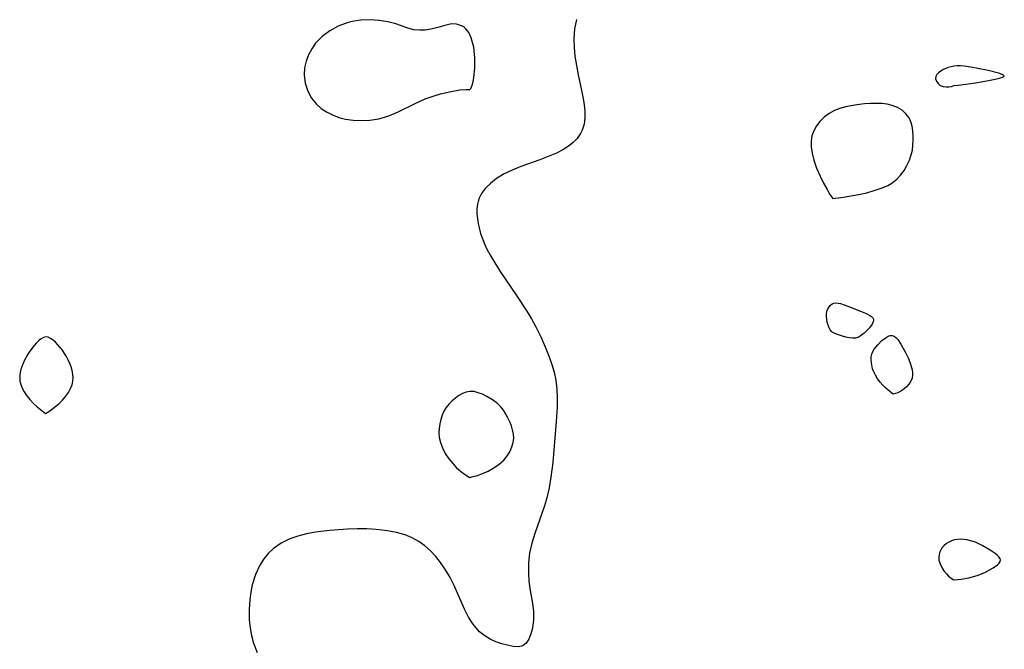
# Model space of a CAD drawing. Header units: metres. Extents: x 1073367 to 1082519, y 1569854 to 1574957.
# Tile 226 of 256: x 1074424 to 1074587, y 1574049 to 1574153. Entities that reach past the tile are written whole.
import ezdxf

# ---------------------------------------------------------------- set-up
doc = ezdxf.new("R2010")
doc.units = ezdxf.units.M
doc.layers.add('CGG_CurvaNivelLidar_v1', color=253, linetype='Continuous', lineweight=30)

msp = doc.modelspace()

# ---------------------------------------------------------------- linework, layer by layer
at = {"layer": 'CGG_CurvaNivelLidar_v1'}
for p, q in [((1074476.8125, 1574151.7071, 64.5), (1074475.415, 1574150.9437, 64.5)), ((1074478.3086, 1574152.268, 64.5), (1074476.8125, 1574151.7071, 64.5)), ((1074479.0842, 1574152.4612, 64.5), (1074478.3086, 1574152.268, 64.5)), ((1074480.5845, 1574152.6793, 64.5), (1074479.0842, 1574152.4612, 64.5)), ((1074482.0945, 1574152.7347, 64.5), (1074480.5845, 1574152.6793, 64.5)), ((1074483.579, 1574152.6527, 64.5), (1074482.0945, 1574152.7347, 64.5)), ((1074485.0017, 1574152.4473, 64.5), (1074483.579, 1574152.6527, 64.5)), ((1074486.3225, 1574152.1232, 64.5), (1074485.0017, 1574152.4473, 64.5)), ((1074488.3299, 1574151.4039, 64.5), (1074486.3225, 1574152.1232, 64.5)), ((1074494.4158, 1574151.8288, 64.5), (1074493.2778, 1574151.5007, 64.5)), ((1074495.5353, 1574152.0748, 64.5), (1074494.4158, 1574151.8288, 64.5)), ((1074496.3863, 1574152.0538, 64.5), (1074495.5353, 1574152.0748, 64.5)), ((1074497.1927, 1574151.7959, 64.5), (1074496.3863, 1574152.0538, 64.5)), ((1074497.5538, 1574151.5784, 64.5), (1074497.1927, 1574151.7959, 64.5)), ((1074516.1621, 1574152.8339, 64.5), (1074515.8308, 1574151.2646, 64.5)), ((1074475.415, 1574150.9437, 64.5), (1074474.153, 1574150.0021, 64.5)), ((1074489.3067, 1574151.136, 64.5), (1074488.3299, 1574151.4039, 64.5)), ((1074490.2252, 1574151.0376, 64.5), (1074489.3067, 1574151.136, 64.5)), ((1074491.169, 1574151.0697, 64.5), (1074490.2252, 1574151.0376, 64.5)), ((1074492.1178, 1574151.2114, 64.5), (1074491.169, 1574151.0697, 64.5)), ((1074493.2778, 1574151.5007, 64.5), (1074492.1178, 1574151.2114, 64.5)), ((1074497.898, 1574151.2877, 64.5), (1074497.5538, 1574151.5784, 64.5)), ((1074498.3772, 1574150.6827, 64.5), (1074497.898, 1574151.2877, 64.5)), ((1074498.8076, 1574149.7899, 64.5), (1074498.3772, 1574150.6827, 64.5)), ((1074515.8308, 1574151.2646, 64.5), (1074515.7365, 1574149.6053, 64.5)), ((1074473.0776, 1574148.8907, 64.5), (1074472.4405, 1574147.9722, 64.5)), ((1074474.153, 1574150.0021, 64.5), (1074473.0776, 1574148.8907, 64.5)), ((1074499.2211, 1574148.2209, 64.5), (1074498.8076, 1574149.7899, 64.5)), ((1074515.7365, 1574149.6053, 64.5), (1074515.7878, 1574148.1908, 64.5)), ((1074471.9305, 1574146.9865, 64.5), (1074471.545, 1574145.9577, 64.5)), ((1074472.4405, 1574147.9722, 64.5), (1074471.9305, 1574146.9865, 64.5)), ((1074499.4086, 1574146.4979, 64.5), (1074499.2211, 1574148.2209, 64.5)), ((1074515.7878, 1574148.1908, 64.5), (1074515.9301, 1574146.7516, 64.5)), ((1074471.545, 1574145.9577, 64.5), (1074471.2753, 1574144.8176, 64.5)), ((1074499.4024, 1574144.7879, 64.5), (1074499.4086, 1574146.4979, 64.5)), ((1074515.9301, 1574146.7516, 64.5), (1074516.1594, 1574145.2225, 64.5)), ((1074516.1594, 1574145.2225, 64.5), (1074516.4481, 1574143.6977, 64.5)), ((1074579.0641, 1574145.1415, 65), (1074578.5141, 1574145.0989, 65)), ((1074579.6245, 1574145.1423, 65), (1074579.0641, 1574145.1415, 65)), ((1074580.1911, 1574145.1087, 65), (1074579.6245, 1574145.1423, 65)), ((1074471.2753, 1574144.8176, 64.5), (1074471.1892, 1574143.6723, 64.5)), ((1074471.1892, 1574143.6723, 64.5), (1074471.3688, 1574142.2897, 64.5)), ((1074499.2379, 1574143.2524, 64.5), (1074499.4024, 1574144.7879, 64.5)), ((1074516.4481, 1574143.6977, 64.5), (1074517.1822, 1574140.3207, 64.5)), ((1074575.724, 1574143.7369, 65), (1074575.5383, 1574143.4078, 65)), ((1074576.0008, 1574144.0365, 65), (1074575.724, 1574143.7369, 65)), ((1074576.3422, 1574144.3078, 65), (1074576.0008, 1574144.0365, 65)), ((1074576.7325, 1574144.548, 65), (1074576.3422, 1574144.3078, 65)), ((1074577.1614, 1574144.7518, 65), (1074576.7325, 1574144.548, 65)), ((1074577.5929, 1574144.9048, 65), (1074577.1614, 1574144.7518, 65)), ((1074578.0455, 1574145.0207, 65), (1074577.5929, 1574144.9048, 65)), ((1074578.5141, 1574145.0989, 65), (1074578.0455, 1574145.0207, 65)), ((1074581.3372, 1574144.9612, 65), (1074580.1911, 1574145.1087, 65)), ((1074582.4838, 1574144.7522, 65), (1074581.3372, 1574144.9612, 65)), ((1074584.1697, 1574144.3927, 65), (1074582.4838, 1574144.7522, 65)), ((1074586.1298, 1574143.8956, 65), (1074584.1697, 1574144.3927, 65)), ((1074586.7379, 1574143.6514, 65), (1074586.1298, 1574143.8956, 65)), ((1074586.8462, 1574143.532, 65), (1074586.7379, 1574143.6514, 65)), ((1074586.7733, 1574143.4132, 65), (1074586.8462, 1574143.532, 65)), ((1074471.3688, 1574142.2897, 64.5), (1074471.8148, 1574140.9612, 64.5)), ((1074498.7251, 1574141.4279, 64.5), (1074498.9373, 1574141.9595, 64.5)), ((1074498.9373, 1574141.9595, 64.5), (1074499.0978, 1574142.5438, 64.5)), ((1074499.0978, 1574142.5438, 64.5), (1074499.2379, 1574143.2524, 64.5)), ((1074575.5383, 1574143.4078, 65), (1074575.5052, 1574143.0155, 65)), ((1074575.5052, 1574143.0155, 65), (1074575.6352, 1574142.6111, 65)), ((1074575.6352, 1574142.6111, 65), (1074575.9011, 1574142.2376, 65)), ((1074575.9011, 1574142.2376, 65), (1074576.2749, 1574141.936, 65)), ((1074576.2749, 1574141.936, 65), (1074576.7277, 1574141.7421, 65)), ((1074578.4, 1574141.8498, 65), (1074578.5, 1574141.928, 65)), ((1074578.5, 1574141.928, 65), (1074579.2312, 1574141.971, 65)), ((1074579.2312, 1574141.971, 65), (1074580.5098, 1574142.1219, 65)), ((1074580.5098, 1574142.1219, 65), (1074582.064, 1574142.3512, 65)), ((1074582.064, 1574142.3512, 65), (1074584.2444, 1574142.7301, 65)), ((1074584.2444, 1574142.7301, 65), (1074585.3169, 1574142.9544, 65)), ((1074585.3169, 1574142.9544, 65), (1074586.2116, 1574143.1813, 65)), ((1074586.2116, 1574143.1813, 65), (1074586.5484, 1574143.2965, 65)), ((1074586.5484, 1574143.2965, 65), (1074586.7733, 1574143.4132, 65)), ((1074471.8148, 1574140.9612, 64.5), (1074472.4214, 1574139.8212, 64.5)), ((1074492.4851, 1574140.1499, 64.5), (1074493.7435, 1574140.523, 64.5)), ((1074493.7435, 1574140.523, 64.5), (1074495.4651, 1574140.9277, 64.5)), ((1074495.4651, 1574140.9277, 64.5), (1074496.9121, 1574141.1749, 64.5)), ((1074496.9121, 1574141.1749, 64.5), (1074497.9559, 1574141.2768, 64.5)), ((1074497.9559, 1574141.2768, 64.5), (1074498.3533, 1574141.2675, 64.5)), ((1074498.3533, 1574141.2675, 64.5), (1074498.5, 1574141.1929, 64.5)), ((1074498.5, 1574141.1929, 64.5), (1074498.7251, 1574141.4279, 64.5)), ((1074517.1822, 1574140.3207, 64.5), (1074517.4528, 1574138.7769, 64.5)), ((1074576.7277, 1574141.7421, 65), (1074577.2204, 1574141.6704, 65)), ((1074577.2204, 1574141.6704, 65), (1074577.7015, 1574141.6894, 65)), ((1074577.7015, 1574141.6894, 65), (1074578.1139, 1574141.7609, 65)), ((1074578.1139, 1574141.7609, 65), (1074578.4, 1574141.8498, 65)), ((1074472.4214, 1574139.8212, 64.5), (1074473.2187, 1574138.8126, 64.5)), ((1074473.2187, 1574138.8126, 64.5), (1074474.0049, 1574138.1295, 64.5)), ((1074486.6274, 1574137.5108, 64.5), (1074489.6397, 1574139.0017, 64.5)), ((1074489.6397, 1574139.0017, 64.5), (1074491.2008, 1574139.6881, 64.5)), ((1074491.2008, 1574139.6881, 64.5), (1074492.4851, 1574140.1499, 64.5)), ((1074517.4528, 1574138.7769, 64.5), (1074517.5618, 1574137.6499, 64.5)), ((1074562.5059, 1574138.7417, 65), (1074561.5461, 1574138.5817, 65)), ((1074563.7641, 1574138.8883, 65), (1074562.5059, 1574138.7417, 65)), ((1074564.7223, 1574138.9533, 65), (1074563.7641, 1574138.8883, 65)), ((1074565.6699, 1574138.9718, 65), (1074564.7223, 1574138.9533, 65)), ((1074566.5976, 1574138.934, 65), (1074565.6699, 1574138.9718, 65)), ((1074567.4942, 1574138.8249, 65), (1074566.5976, 1574138.934, 65)), ((1074568.3456, 1574138.6238, 65), (1074567.4942, 1574138.8249, 65)), ((1074474.0049, 1574138.1295, 64.5), (1074474.897, 1574137.5496, 64.5)), ((1074474.897, 1574137.5496, 64.5), (1074475.8826, 1574137.0522, 64.5)), ((1074475.8826, 1574137.0522, 64.5), (1074476.93, 1574136.6529, 64.5)), ((1074485.1803, 1574136.8943, 64.5), (1074486.6274, 1574137.5108, 64.5)), ((1074517.5618, 1574137.6499, 64.5), (1074517.5609, 1574136.5612, 64.5)), ((1074557.9141, 1574137.2674, 65), (1074557.0908, 1574136.663, 65)), ((1074558.8227, 1574137.7641, 65), (1074557.9141, 1574137.2674, 65)), ((1074559.6919, 1574138.1071, 65), (1074558.8227, 1574137.7641, 65)), ((1074560.6044, 1574138.3739, 65), (1074559.6919, 1574138.1071, 65)), ((1074561.5461, 1574138.5817, 65), (1074560.6044, 1574138.3739, 65)), ((1074569.19, 1574138.285, 65), (1074568.3456, 1574138.6238, 65)), ((1074569.948, 1574137.8287, 65), (1074569.19, 1574138.285, 65)), ((1074570.5976, 1574137.2654, 65), (1074569.948, 1574137.8287, 65)), ((1074571.1073, 1574136.5961, 65), (1074570.5976, 1574137.2654, 65)), ((1074476.93, 1574136.6529, 64.5), (1074478.0242, 1574136.3676, 64.5)), ((1074478.0242, 1574136.3676, 64.5), (1074479.2672, 1574136.1982, 64.5)), ((1074479.2672, 1574136.1982, 64.5), (1074480.5329, 1574136.1494, 64.5)), ((1074480.5329, 1574136.1494, 64.5), (1074482.0462, 1574136.2098, 64.5)), ((1074482.0462, 1574136.2098, 64.5), (1074483.5517, 1574136.4245, 64.5)), ((1074483.5517, 1574136.4245, 64.5), (1074485.1803, 1574136.8943, 64.5)), ((1074517.4229, 1574135.5231, 64.5), (1074517.1288, 1574134.5674, 64.5)), ((1074517.5609, 1574136.5612, 64.5), (1074517.4229, 1574135.5231, 64.5)), ((1074556.3699, 1574135.9598, 65), (1074555.82, 1574135.2335, 65)), ((1074557.0908, 1574136.663, 65), (1074556.3699, 1574135.9598, 65)), ((1074571.4135, 1574135.9303, 65), (1074571.1073, 1574136.5961, 65)), ((1074571.6135, 1574135.2006, 65), (1074571.4135, 1574135.9303, 65)), ((1074516.8661, 1574134.0167, 64.5), (1074516.2874, 1574133.174, 64.5)), ((1074517.1288, 1574134.5674, 64.5), (1074516.8661, 1574134.0167, 64.5)), ((1074555.3842, 1574134.4406, 65), (1074555.0774, 1574133.5925, 65)), ((1074555.82, 1574135.2335, 65), (1074555.3842, 1574134.4406, 65)), ((1074571.7317, 1574134.4246, 65), (1074571.6135, 1574135.2006, 65)), ((1074571.7877, 1574133.6167, 65), (1074571.7317, 1574134.4246, 65)), ((1074515.6294, 1574132.5053, 64.5), (1074514.8628, 1574131.907, 64.5)), ((1074516.2874, 1574133.174, 64.5), (1074515.6294, 1574132.5053, 64.5)), ((1074555.0774, 1574133.5925, 65), (1074554.9358, 1574132.7602, 65)), ((1074554.9358, 1574132.7602, 65), (1074554.9481, 1574131.7938, 65)), ((1074571.753, 1574132.0452, 65), (1074571.7942, 1574132.8346, 65)), ((1074571.7942, 1574132.8346, 65), (1074571.7877, 1574133.6167, 65)), ((1074512.8814, 1574130.7695, 64.5), (1074511.784, 1574130.2794, 64.5)), ((1074513.914, 1574131.3096, 64.5), (1074512.8814, 1574130.7695, 64.5)), ((1074514.8628, 1574131.907, 64.5), (1074513.914, 1574131.3096, 64.5)), ((1074554.9481, 1574131.7938, 65), (1074555.1021, 1574130.7293, 65)), ((1074555.1021, 1574130.7293, 65), (1074555.382, 1574129.6108, 65)), ((1074571.4871, 1574130.4823, 65), (1074571.655, 1574131.2579, 65)), ((1074571.655, 1574131.2579, 65), (1074571.753, 1574132.0452, 65)), ((1074510.1278, 1574129.6445, 64.5), (1074506.985, 1574128.5255, 64.5)), ((1074511.784, 1574130.2794, 64.5), (1074510.1278, 1574129.6445, 64.5)), ((1074555.382, 1574129.6108, 65), (1074555.8499, 1574128.2669, 65)), ((1074570.7716, 1574128.7184, 65), (1074571.1799, 1574129.5828, 65)), ((1074571.1799, 1574129.5828, 65), (1074571.4871, 1574130.4823, 65)), ((1074504.2489, 1574127.3217, 64.5), (1074502.9869, 1574126.5523, 64.5)), ((1074505.5805, 1574127.9617, 64.5), (1074504.2489, 1574127.3217, 64.5)), ((1074506.985, 1574128.5255, 64.5), (1074505.5805, 1574127.9617, 64.5)), ((1074555.8499, 1574128.2669, 65), (1074556.4092, 1574126.9678, 65)), ((1074569.71, 1574127.1263, 65), (1074570.2787, 1574127.896, 65)), ((1074570.2787, 1574127.896, 65), (1074570.7716, 1574128.7184, 65)), ((1074502.0105, 1574125.8029, 64.5), (1074501.1671, 1574124.975, 64.5)), ((1074502.9869, 1574126.5523, 64.5), (1074502.0105, 1574125.8029, 64.5)), ((1074556.4092, 1574126.9678, 65), (1074556.9993, 1574125.7729, 65)), ((1074556.9993, 1574125.7729, 65), (1074557.562, 1574124.7418, 65)), ((1074567.6061, 1574125.4163, 65), (1074568.2835, 1574125.8003, 65)), ((1074568.2835, 1574125.8003, 65), (1074569.0671, 1574126.4253, 65)), ((1074569.0671, 1574126.4253, 65), (1074569.71, 1574127.1263, 65)), ((1074500.4904, 1574124.0621, 64.5), (1074500.1192, 1574123.3253, 64.5)), ((1074501.1671, 1574124.975, 64.5), (1074500.4904, 1574124.0621, 64.5)), ((1074557.562, 1574124.7418, 65), (1074558.0395, 1574123.9347, 65)), ((1074562.7671, 1574123.9, 65), (1074564.1522, 1574124.2194, 65)), ((1074564.1522, 1574124.2194, 65), (1074565.5352, 1574124.6086, 65)), ((1074565.5352, 1574124.6086, 65), (1074566.8378, 1574125.0715, 65)), ((1074566.8378, 1574125.0715, 65), (1074567.6061, 1574125.4163, 65)), ((1074499.9322, 1574122.774, 64.5), (1074499.8319, 1574122.3435, 64.5)), ((1074500.1192, 1574123.3253, 64.5), (1074499.9322, 1574122.774, 64.5)), ((1074558.0395, 1574123.9347, 65), (1074558.5, 1574123.2525, 65)), ((1074558.5, 1574123.2525, 65), (1074560.296, 1574123.4606, 65)), ((1074560.296, 1574123.4606, 65), (1074562.7671, 1574123.9, 65)), ((1074499.7309, 1574121.5463, 64.5), (1074499.7208, 1574120.7202, 64.5)), ((1074499.8319, 1574122.3435, 64.5), (1074499.7309, 1574121.5463, 64.5)), ((1074499.7208, 1574120.7202, 64.5), (1074499.9158, 1574119.1105, 64.5)), ((1074499.9158, 1574119.1105, 64.5), (1074500.3455, 1574117.4571, 64.5)), ((1074500.3455, 1574117.4571, 64.5), (1074500.9741, 1574115.7901, 64.5)), ((1074500.9741, 1574115.7901, 64.5), (1074501.3863, 1574114.8988, 64.5)), ((1074501.3863, 1574114.8988, 64.5), (1074501.8461, 1574114.014, 64.5)), ((1074501.8461, 1574114.014, 64.5), (1074502.6719, 1574112.6089, 64.5)), ((1074502.6719, 1574112.6089, 64.5), (1074503.5742, 1574111.2172, 64.5)), ((1074503.5742, 1574111.2172, 64.5), (1074506.2821, 1574107.2601, 64.5)), ((1074506.2821, 1574107.2601, 64.5), (1074507.9796, 1574104.6393, 64.5)), ((1074507.9796, 1574104.6393, 64.5), (1074508.7278, 1574103.3739, 64.5)), ((1074557.4873, 1574104.2119, 64.5), (1074557.5527, 1574104.6349, 64.5)), ((1074557.5527, 1574104.6349, 64.5), (1074557.694, 1574105.0571, 64.5)), ((1074557.694, 1574105.0571, 64.5), (1074557.8913, 1574105.3849, 64.5)), ((1074557.8913, 1574105.3849, 64.5), (1074558.1246, 1574105.654, 64.5)), ((1074558.1246, 1574105.654, 64.5), (1074558.3895, 1574105.8613, 64.5)), ((1074558.3895, 1574105.8613, 64.5), (1074558.6873, 1574105.9891, 64.5)), ((1074558.6873, 1574105.9891, 64.5), (1074559.0239, 1574106.0237, 64.5)), ((1074559.0239, 1574106.0237, 64.5), (1074559.3883, 1574105.9833, 64.5)), ((1074559.3883, 1574105.9833, 64.5), (1074559.7732, 1574105.8914, 64.5)), ((1074559.7732, 1574105.8914, 64.5), (1074561.0018, 1574105.4685, 64.5)), ((1074561.0018, 1574105.4685, 64.5), (1074563.1133, 1574104.6569, 64.5)), ((1074563.1133, 1574104.6569, 64.5), (1074563.9096, 1574104.3164, 64.5)), ((1074508.7278, 1574103.3739, 64.5), (1074509.4595, 1574102.0396, 64.5)), ((1074557.474, 1574103.7541, 64.5), (1074557.4873, 1574104.2119, 64.5)), ((1074557.5105, 1574103.2824, 64.5), (1074557.474, 1574103.7541, 64.5)), ((1074557.6001, 1574102.7892, 64.5), (1074557.5105, 1574103.2824, 64.5)), ((1074563.9096, 1574104.3164, 64.5), (1074564.6068, 1574103.9545, 64.5)), ((1074564.6068, 1574103.9545, 64.5), (1074564.8893, 1574103.7589, 64.5)), ((1074564.8893, 1574103.7589, 64.5), (1074565.1041, 1574103.5482, 64.5)), ((1074565.1041, 1574103.5482, 64.5), (1074565.2263, 1574103.3165, 64.5)), ((1074565.2361, 1574103.0638, 64.5), (1074565.1541, 1574102.791, 64.5)), ((1074565.2263, 1574103.3165, 64.5), (1074565.2361, 1574103.0638, 64.5)), ((1074509.4595, 1574102.0396, 64.5), (1074510.2774, 1574100.4054, 64.5)), ((1074557.7351, 1574102.3262, 64.5), (1074557.6001, 1574102.7892, 64.5)), ((1074557.9059, 1574101.9152, 64.5), (1074557.7351, 1574102.3262, 64.5)), ((1074558.1023, 1574101.5668, 64.5), (1074557.9059, 1574101.9152, 64.5)), ((1074558.2889, 1574101.3085, 64.5), (1074558.1023, 1574101.5668, 64.5)), ((1074558.4321, 1574101.1553, 64.5), (1074558.2889, 1574101.3085, 64.5)), ((1074564.5619, 1574101.9076, 64.5), (1074563.7006, 1574101.0273, 64.5)), ((1074565.0034, 1574102.504, 64.5), (1074564.5619, 1574101.9076, 64.5)), ((1074565.1541, 1574102.791, 64.5), (1074565.0034, 1574102.504, 64.5)), ((1074427.3524, 1574099.8042, 64.5), (1074426.9696, 1574099.4313, 64.5)), ((1074427.7404, 1574100.1073, 64.5), (1074427.3524, 1574099.8042, 64.5)), ((1074428.1329, 1574100.3166, 64.5), (1074427.7404, 1574100.1073, 64.5)), ((1074428.5292, 1574100.4008, 64.5), (1074428.1329, 1574100.3166, 64.5)), ((1074428.9266, 1574100.3351, 64.5), (1074428.5292, 1574100.4008, 64.5)), ((1074429.3256, 1574100.1455, 64.5), (1074428.9266, 1574100.3351, 64.5)), ((1074429.7242, 1574099.8627, 64.5), (1074429.3256, 1574100.1455, 64.5)), ((1074430.1201, 1574099.5102, 64.5), (1074429.7242, 1574099.8627, 64.5)), ((1074510.2774, 1574100.4054, 64.5), (1074511.0211, 1574098.7526, 64.5)), ((1074558.5, 1574101.1263, 64.5), (1074558.4321, 1574101.1553, 64.5)), ((1074559.1418, 1574100.8541, 64.5), (1074558.5, 1574101.1263, 64.5)), ((1074560.0964, 1574100.5103, 64.5), (1074559.1418, 1574100.8541, 64.5)), ((1074560.6481, 1574100.3529, 64.5), (1074560.0964, 1574100.5103, 64.5)), ((1074561.2131, 1574100.2341, 64.5), (1074560.6481, 1574100.3529, 64.5)), ((1074561.7634, 1574100.1768, 64.5), (1074561.2131, 1574100.2341, 64.5)), ((1074562.2711, 1574100.2046, 64.5), (1074561.7634, 1574100.1768, 64.5)), ((1074562.6971, 1574100.3267, 64.5), (1074562.2711, 1574100.2046, 64.5)), ((1074563.051, 1574100.5224, 64.5), (1074562.6971, 1574100.3267, 64.5)), ((1074563.7006, 1574101.0273, 64.5), (1074563.051, 1574100.5224, 64.5)), ((1074565.9432, 1574099.1164, 64.5), (1074566.6181, 1574099.785, 64.5)), ((1074566.6181, 1574099.785, 64.5), (1074567.3202, 1574100.326, 64.5)), ((1074567.3202, 1574100.326, 64.5), (1074567.6677, 1574100.5191, 64.5)), ((1074567.6677, 1574100.5191, 64.5), (1074568.0061, 1574100.6354, 64.5)), ((1074568.0061, 1574100.6354, 64.5), (1074568.3297, 1574100.6482, 64.5)), ((1074568.3297, 1574100.6482, 64.5), (1074568.6476, 1574100.528, 64.5)), ((1074568.6476, 1574100.528, 64.5), (1074568.948, 1574100.2964, 64.5)), ((1074568.948, 1574100.2964, 64.5), (1074569.235, 1574099.9837, 64.5)), ((1074569.235, 1574099.9837, 64.5), (1074569.7803, 1574099.2003, 64.5)), ((1074425.8735, 1574098.0499, 64.5), (1074425.5378, 1574097.533, 64.5)), ((1074426.5937, 1574099.0066, 64.5), (1074425.8735, 1574098.0499, 64.5)), ((1074426.9696, 1574099.4313, 64.5), (1074426.5937, 1574099.0066, 64.5)), ((1074430.5107, 1574099.1055, 64.5), (1074430.1201, 1574099.5102, 64.5)), ((1074431.2612, 1574098.1858, 64.5), (1074430.5107, 1574099.1055, 64.5)), ((1074431.6107, 1574097.6849, 64.5), (1074431.2612, 1574098.1858, 64.5)), ((1074511.0211, 1574098.7526, 64.5), (1074511.6839, 1574097.0863, 64.5)), ((1074565.1242, 1574097.9672, 64.5), (1074565.3559, 1574098.3679, 64.5)), ((1074565.3559, 1574098.3679, 64.5), (1074565.9432, 1574099.1164, 64.5)), ((1074569.7803, 1574099.2003, 64.5), (1074570.5423, 1574097.8217, 64.5)), ((1074424.9567, 1574096.4573, 64.5), (1074424.5169, 1574095.3472, 64.5)), ((1074425.5378, 1574097.533, 64.5), (1074424.9567, 1574096.4573, 64.5)), ((1074431.9334, 1574097.1609, 64.5), (1074431.6107, 1574097.6849, 64.5)), ((1074432.2283, 1574096.601, 64.5), (1074431.9334, 1574097.1609, 64.5)), ((1074432.4853, 1574096.0244, 64.5), (1074432.2283, 1574096.601, 64.5)), ((1074511.6839, 1574097.0863, 64.5), (1074512.1188, 1574095.8283, 64.5)), ((1074564.8529, 1574096.6159, 64.5), (1074564.8686, 1574097.0903, 64.5)), ((1074564.8933, 1574096.13, 64.5), (1074564.8529, 1574096.6159, 64.5)), ((1074564.8686, 1574097.0903, 64.5), (1074564.9569, 1574097.5466, 64.5)), ((1074564.9569, 1574097.5466, 64.5), (1074565.1242, 1574097.9672, 64.5)), ((1074570.5423, 1574097.8217, 64.5), (1074571.0003, 1574096.8433, 64.5)), ((1074571.0003, 1574096.8433, 64.5), (1074571.3617, 1574095.8913, 64.5)), ((1074424.3569, 1574094.7837, 64.5), (1074424.2498, 1574094.2187, 64.5)), ((1074424.5169, 1574095.3472, 64.5), (1074424.3569, 1574094.7837, 64.5)), ((1074432.7027, 1574095.4371, 64.5), (1074432.4853, 1574096.0244, 64.5)), ((1074432.8741, 1574094.8437, 64.5), (1074432.7027, 1574095.4371, 64.5)), ((1074432.9885, 1574094.2481, 64.5), (1074432.8741, 1574094.8437, 64.5)), ((1074512.1188, 1574095.8283, 64.5), (1074512.4827, 1574094.5611, 64.5)), ((1074565.1014, 1574095.1444, 64.5), (1074564.8933, 1574096.13, 64.5)), ((1074565.2871, 1574094.6228, 64.5), (1074565.1014, 1574095.1444, 64.5)), ((1074571.3617, 1574095.8913, 64.5), (1074571.6051, 1574094.983, 64.5)), ((1074571.6051, 1574094.983, 64.5), (1074571.6794, 1574094.5336, 64.5)), ((1074424.2498, 1574094.2187, 64.5), (1074424.2111, 1574093.655, 64.5)), ((1074424.2111, 1574093.655, 64.5), (1074424.2535, 1574093.1067, 64.5)), ((1074424.2535, 1574093.1067, 64.5), (1074424.3789, 1574092.5493, 64.5)), ((1074432.9815, 1574093.0776, 64.5), (1074433.0289, 1574093.6537, 64.5)), ((1074433.0289, 1574093.6537, 64.5), (1074432.9885, 1574094.2481, 64.5)), ((1074512.4827, 1574094.5611, 64.5), (1074512.7544, 1574093.2804, 64.5)), ((1074512.7544, 1574093.2804, 64.5), (1074512.9343, 1574091.7872, 64.5)), ((1074565.5623, 1574094.0585, 64.5), (1074565.2871, 1574094.6228, 64.5)), ((1074565.9184, 1574093.4841, 64.5), (1074565.5623, 1574094.0585, 64.5)), ((1074566.3318, 1574092.9406, 64.5), (1074565.9184, 1574093.4841, 64.5)), ((1074571.4103, 1574093.0986, 64.5), (1074571.0852, 1574092.6012, 64.5)), ((1074571.6242, 1574093.6124, 64.5), (1074571.4103, 1574093.0986, 64.5)), ((1074571.7029, 1574094.0849, 64.5), (1074571.6242, 1574093.6124, 64.5)), ((1074571.6794, 1574094.5336, 64.5), (1074571.7029, 1574094.0849, 64.5)), ((1074424.3789, 1574092.5493, 64.5), (1074424.6181, 1574091.9427, 64.5)), ((1074424.6181, 1574091.9427, 64.5), (1074424.9573, 1574091.3082, 64.5)), ((1074432.25, 1574091.2313, 64.5), (1074432.6084, 1574091.8829, 64.5)), ((1074432.6084, 1574091.8829, 64.5), (1074432.8538, 1574092.5028, 64.5)), ((1074432.8538, 1574092.5028, 64.5), (1074432.9815, 1574093.0776, 64.5)), ((1074512.9343, 1574091.7872, 64.5), (1074512.9977, 1574090.275, 64.5)), ((1074566.782, 1574092.4335, 64.5), (1074566.3318, 1574092.9406, 64.5)), ((1074567.238, 1574091.9785, 64.5), (1074566.782, 1574092.4335, 64.5)), ((1074568.0041, 1574091.3172, 64.5), (1074567.238, 1574091.9785, 64.5)), ((1074570.2238, 1574091.7428, 64.5), (1074569.7493, 1574091.4217, 64.5)), ((1074570.6795, 1574092.1422, 64.5), (1074570.2238, 1574091.7428, 64.5)), ((1074571.0852, 1574092.6012, 64.5), (1074570.6795, 1574092.1422, 64.5)), ((1074424.9573, 1574091.3082, 64.5), (1074425.3785, 1574090.6722, 64.5)), ((1074425.3785, 1574090.6722, 64.5), (1074425.8632, 1574090.0602, 64.5)), ((1074425.8632, 1574090.0602, 64.5), (1074426.4674, 1574089.4167, 64.5)), ((1074430.7321, 1574089.4164, 64.5), (1074431.2729, 1574089.9556, 64.5)), ((1074431.2729, 1574089.9556, 64.5), (1074431.798, 1574090.5789, 64.5)), ((1074431.798, 1574090.5789, 64.5), (1074432.25, 1574091.2313, 64.5)), ((1074495.6296, 1574089.8418, 64.5), (1074495.1242, 1574089.3281, 64.5)), ((1074496.1726, 1574090.3047, 64.5), (1074495.6296, 1574089.8418, 64.5)), ((1074496.7437, 1574090.7083, 64.5), (1074496.1726, 1574090.3047, 64.5)), ((1074497.3362, 1574091.0387, 64.5), (1074496.7437, 1574090.7083, 64.5)), ((1074497.946, 1574091.2758, 64.5), (1074497.3362, 1574091.0387, 64.5)), ((1074498.5702, 1574091.3921, 64.5), (1074497.946, 1574091.2758, 64.5)), ((1074499.2596, 1574091.3577, 64.5), (1074498.5702, 1574091.3921, 64.5)), ((1074499.9568, 1574091.1876, 64.5), (1074499.2596, 1574091.3577, 64.5)), ((1074500.6548, 1574090.9185, 64.5), (1074499.9568, 1574091.1876, 64.5)), ((1074501.3467, 1574090.5768, 64.5), (1074500.6548, 1574090.9185, 64.5)), ((1074502.0244, 1574090.1813, 64.5), (1074501.3467, 1574090.5768, 64.5)), ((1074502.6135, 1574089.7871, 64.5), (1074502.0244, 1574090.1813, 64.5)), ((1074512.9977, 1574090.275, 64.5), (1074512.9763, 1574088.7481, 64.5)), ((1074568.5, 1574090.9591, 64.5), (1074568.0041, 1574091.3172, 64.5)), ((1074568.8812, 1574091.0339, 64.5), (1074568.5, 1574090.9591, 64.5)), ((1074569.281, 1574091.1845, 64.5), (1074568.8812, 1574091.0339, 64.5)), ((1074569.7493, 1574091.4217, 64.5), (1074569.281, 1574091.1845, 64.5)), ((1074426.4674, 1574089.4167, 64.5), (1074427.0757, 1574088.8528, 64.5)), ((1074427.0757, 1574088.8528, 64.5), (1074427.6358, 1574088.3852, 64.5)), ((1074427.6358, 1574088.3852, 64.5), (1074428.5, 1574087.7407, 64.5)), ((1074429.1886, 1574088.1887, 64.5), (1074430.1811, 1574088.9364, 64.5)), ((1074430.1811, 1574088.9364, 64.5), (1074430.7321, 1574089.4164, 64.5)), ((1074494.6694, 1574088.7673, 64.5), (1074494.283, 1574088.1583, 64.5)), ((1074495.1242, 1574089.3281, 64.5), (1074494.6694, 1574088.7673, 64.5)), ((1074503.1676, 1574089.3518, 64.5), (1074502.6135, 1574089.7871, 64.5)), ((1074503.6684, 1574088.864, 64.5), (1074503.1676, 1574089.3518, 64.5)), ((1074504.127, 1574088.2785, 64.5), (1074503.6684, 1574088.864, 64.5)), ((1074504.5269, 1574087.6405, 64.5), (1074504.127, 1574088.2785, 64.5)), ((1074512.9763, 1574088.7481, 64.5), (1074512.8408, 1574086.4184, 64.5)), ((1074428.5, 1574087.7407, 64.5), (1074429.1886, 1574088.1887, 64.5)), ((1074493.7502, 1574086.7815, 64.5), (1074493.5918, 1574086.0463, 64.5)), ((1074493.9772, 1574087.4897, 64.5), (1074493.7502, 1574086.7815, 64.5)), ((1074494.283, 1574088.1583, 64.5), (1074493.9772, 1574087.4897, 64.5)), ((1074504.8661, 1574087.0101, 64.5), (1074504.5269, 1574087.6405, 64.5)), ((1074505.1696, 1574086.36, 64.5), (1074504.8661, 1574087.0101, 64.5)), ((1074493.4978, 1574085.2943, 64.5), (1074493.47, 1574084.5343, 64.5)), ((1074493.5918, 1574086.0463, 64.5), (1074493.4978, 1574085.2943, 64.5)), ((1074505.4306, 1574085.6972, 64.5), (1074505.1696, 1574086.36, 64.5)), ((1074505.6376, 1574085.0269, 64.5), (1074505.4306, 1574085.6972, 64.5)), ((1074505.7738, 1574084.3542, 64.5), (1074505.6376, 1574085.0269, 64.5)), ((1074512.8408, 1574086.4184, 64.5), (1074512.257, 1574079.6823, 64.5)), ((1074493.47, 1574084.5343, 64.5), (1074493.5171, 1574083.7742, 64.5)), ((1074493.5171, 1574083.7742, 64.5), (1074493.7012, 1574082.9476, 64.5)), ((1074505.7306, 1574082.9555, 64.5), (1074505.8158, 1574083.6833, 64.5)), ((1074505.8158, 1574083.6833, 64.5), (1074505.7738, 1574084.3542, 64.5)), ((1074493.7012, 1574082.9476, 64.5), (1074494.0411, 1574082.0608, 64.5)), ((1074494.0411, 1574082.0608, 64.5), (1074494.5112, 1574081.1576, 64.5)), ((1074505.2302, 1574081.5345, 64.5), (1074505.5282, 1574082.2384, 64.5)), ((1074505.5282, 1574082.2384, 64.5), (1074505.7306, 1574082.9555, 64.5)), ((1074494.5112, 1574081.1576, 64.5), (1074495.0859, 1574080.2806, 64.5)), ((1074495.0859, 1574080.2806, 64.5), (1074495.7379, 1574079.4706, 64.5)), ((1074504.1542, 1574080.0694, 64.5), (1074504.7752, 1574080.806, 64.5)), ((1074504.7752, 1574080.806, 64.5), (1074505.2302, 1574081.5345, 64.5)), ((1074495.7379, 1574079.4706, 64.5), (1074496.3872, 1574078.8033, 64.5)), ((1074496.3872, 1574078.8033, 64.5), (1074497.0273, 1574078.2367, 64.5)), ((1074501.5999, 1574078.2323, 64.5), (1074502.5432, 1574078.752, 64.5)), ((1074502.5432, 1574078.752, 64.5), (1074503.3993, 1574079.3702, 64.5)), ((1074503.3993, 1574079.3702, 64.5), (1074504.1542, 1574080.0694, 64.5)), ((1074512.257, 1574079.6823, 64.5), (1074511.9554, 1574077.2399, 64.5)), ((1074497.0273, 1574078.2367, 64.5), (1074497.6085, 1574077.7809, 64.5)), ((1074497.6085, 1574077.7809, 64.5), (1074498.5, 1574077.1963, 64.5)), ((1074498.5, 1574077.1963, 64.5), (1074499.1128, 1574077.3286, 64.5)), ((1074499.1128, 1574077.3286, 64.5), (1074499.8096, 1574077.5292, 64.5)), ((1074499.8096, 1574077.5292, 64.5), (1074500.6636, 1574077.8278, 64.5)), ((1074500.6636, 1574077.8278, 64.5), (1074501.5999, 1574078.2323, 64.5)), ((1074511.9554, 1574077.2399, 64.5), (1074511.6692, 1574075.5009, 64.5)), ((1074511.6692, 1574075.5009, 64.5), (1074511.2855, 1574073.7979, 64.5)), ((1074511.2855, 1574073.7979, 64.5), (1074510.892, 1574072.4843, 64.5)), ((1074510.892, 1574072.4843, 64.5), (1074509.2731, 1574067.9131, 64.5)), ((1074470.1787, 1574067.5126, 64.5), (1074468.8189, 1574067.0334, 64.5)), ((1074471.605, 1574067.8766, 64.5), (1074470.1787, 1574067.5126, 64.5)), ((1074473.0797, 1574068.1478, 64.5), (1074471.605, 1574067.8766, 64.5)), ((1074473.9724, 1574068.2732, 64.5), (1074473.0797, 1574068.1478, 64.5)), ((1074475.4168, 1574068.4359, 64.5), (1074473.9724, 1574068.2732, 64.5)), ((1074478.3451, 1574068.6428, 64.5), (1074475.4168, 1574068.4359, 64.5)), ((1074479.9406, 1574068.6882, 64.5), (1074478.3451, 1574068.6428, 64.5)), ((1074481.5269, 1574068.6787, 64.5), (1074479.9406, 1574068.6882, 64.5)), ((1074483.0946, 1574068.6022, 64.5), (1074481.5269, 1574068.6787, 64.5)), ((1074484.9555, 1574068.399, 64.5), (1074483.0946, 1574068.6022, 64.5)), ((1074486.456, 1574068.1161, 64.5), (1074484.9555, 1574068.399, 64.5)), ((1074487.8946, 1574067.7005, 64.5), (1074486.456, 1574068.1161, 64.5)), ((1074489.0498, 1574067.224, 64.5), (1074487.8946, 1574067.7005, 64.5)), ((1074490.1374, 1574066.6307, 64.5), (1074489.0498, 1574067.224, 64.5)), ((1074509.2731, 1574067.9131, 64.5), (1074508.796, 1574066.3128, 64.5)), ((1074466.1454, 1574065.4618, 64.5), (1074465.2764, 1574064.6498, 64.5)), ((1074467.4129, 1574066.3387, 64.5), (1074466.1454, 1574065.4618, 64.5)), ((1074468.8189, 1574067.0334, 64.5), (1074467.4129, 1574066.3387, 64.5)), ((1074491.1454, 1574065.9197, 64.5), (1074490.1374, 1574066.6307, 64.5)), ((1074492.0801, 1574065.0766, 64.5), (1074491.1454, 1574065.9197, 64.5)), ((1074508.796, 1574066.3128, 64.5), (1074508.442, 1574064.6988, 64.5)), ((1074576.5994, 1574065.6014, 65), (1074576.3718, 1574065.2594, 65)), ((1074576.9207, 1574065.956, 65), (1074576.5994, 1574065.6014, 65)), ((1074577.2914, 1574066.2654, 65), (1074576.9207, 1574065.956, 65)), ((1074577.6998, 1574066.5283, 65), (1074577.2914, 1574066.2654, 65)), ((1074578.1386, 1574066.739, 65), (1074577.6998, 1574066.5283, 65)), ((1074578.6036, 1574066.8874, 65), (1074578.1386, 1574066.739, 65)), ((1074579.1019, 1574066.9656, 65), (1074578.6036, 1574066.8874, 65)), ((1074579.6173, 1574066.9817, 65), (1074579.1019, 1574066.9656, 65)), ((1074580.1427, 1574066.9485, 65), (1074579.6173, 1574066.9817, 65)), ((1074580.6726, 1574066.8735, 65), (1074580.1427, 1574066.9485, 65)), ((1074581.7255, 1574066.6076, 65), (1074580.6726, 1574066.8735, 65)), ((1074582.2192, 1574066.4231, 65), (1074581.7255, 1574066.6076, 65)), ((1074583.1789, 1574065.9743, 65), (1074582.2192, 1574066.4231, 65)), ((1074584.5328, 1574065.1976, 65), (1074583.1789, 1574065.9743, 65)), ((1074465.2764, 1574064.6498, 64.5), (1074464.515, 1574063.7347, 64.5)), ((1074492.9357, 1574064.135, 64.5), (1074492.0801, 1574065.0766, 64.5)), ((1074493.728, 1574063.1197, 64.5), (1074492.9357, 1574064.135, 64.5)), ((1074508.442, 1574064.6988, 64.5), (1074508.2521, 1574063.0916, 64.5)), ((1074576.0613, 1574064.4929, 65), (1074576.0134, 1574064.0382, 65)), ((1074576.0134, 1574064.0382, 65), (1074576.058, 1574063.5431, 65)), ((1074576.1905, 1574064.8905, 65), (1074576.0613, 1574064.4929, 65)), ((1074576.3718, 1574065.2594, 65), (1074576.1905, 1574064.8905, 65)), ((1074585.3286, 1574064.6531, 65), (1074584.5328, 1574065.1976, 65)), ((1074585.6672, 1574064.3789, 65), (1074585.3286, 1574064.6531, 65)), ((1074585.9452, 1574064.105, 65), (1074585.6672, 1574064.3789, 65)), ((1074586.1397, 1574063.8326, 65), (1074585.9452, 1574064.105, 65)), ((1074586.2204, 1574063.5627, 65), (1074586.1397, 1574063.8326, 65)), ((1074463.8663, 1574062.729, 64.5), (1074463.1402, 1574061.1554, 64.5)), ((1074464.515, 1574063.7347, 64.5), (1074463.8663, 1574062.729, 64.5)), ((1074494.5528, 1574061.9157, 64.5), (1074493.728, 1574063.1197, 64.5)), ((1074508.2521, 1574063.0916, 64.5), (1074508.2316, 1574061.3378, 64.5)), ((1074576.058, 1574063.5431, 65), (1074576.2333, 1574062.9349, 65)), ((1074576.2333, 1574062.9349, 65), (1074576.5173, 1574062.3326, 65)), ((1074576.5173, 1574062.3326, 65), (1074576.8788, 1574061.7673, 65)), ((1074584.119, 1574061.7422, 65), (1074584.9894, 1574062.2453, 65)), ((1074584.9894, 1574062.2453, 65), (1074585.7112, 1574062.7634, 65)), ((1074585.7112, 1574062.7634, 65), (1074585.9806, 1574063.0268, 65)), ((1074585.9806, 1574063.0268, 65), (1074586.1602, 1574063.2931, 65)), ((1074586.1602, 1574063.2931, 65), (1074586.2204, 1574063.5627, 65)), ((1074463.1402, 1574061.1554, 64.5), (1074462.6216, 1574059.466, 64.5)), ((1074495.2991, 1574060.6534, 64.5), (1074494.5528, 1574061.9157, 64.5)), ((1074495.9521, 1574059.3544, 64.5), (1074495.2991, 1574060.6534, 64.5)), ((1074508.2316, 1574061.3378, 64.5), (1074508.3294, 1574060.0907, 64.5)), ((1074576.8788, 1574061.7673, 65), (1074577.2858, 1574061.2681, 65)), ((1074577.2858, 1574061.2681, 65), (1074577.6404, 1574060.9137, 65)), ((1074577.6404, 1574060.9137, 65), (1074578.2463, 1574060.4287, 65)), ((1074579.7302, 1574060.3802, 65), (1074580.9619, 1574060.591, 65)), ((1074580.9619, 1574060.591, 65), (1074582.3476, 1574060.9876, 65)), ((1074582.3476, 1574060.9876, 65), (1074583.6072, 1574061.4893, 65)), ((1074583.6072, 1574061.4893, 65), (1074584.119, 1574061.7422, 65)), ((1074462.6216, 1574059.466, 64.5), (1074462.3727, 1574058.2714, 64.5)), ((1074497.6989, 1574055.4343, 64.5), (1074495.9521, 1574059.3544, 64.5)), ((1074508.3294, 1574060.0907, 64.5), (1074508.4913, 1574058.8664, 64.5)), ((1074578.2463, 1574060.4287, 65), (1074578.5, 1574060.2941, 65)), ((1074578.5, 1574060.2941, 65), (1074579.7302, 1574060.3802, 65)), ((1074462.3727, 1574058.2714, 64.5), (1074462.2013, 1574057.055, 64.5)), ((1074508.4913, 1574058.8664, 64.5), (1074508.9008, 1574056.3525, 64.5)), ((1074462.2013, 1574057.055, 64.5), (1074462.0889, 1574055.3719, 64.5)), ((1074508.9008, 1574056.3525, 64.5), (1074509.0628, 1574055.0917, 64.5)), ((1074462.0889, 1574055.3719, 64.5), (1074462.1264, 1574053.6945, 64.5)), ((1074498.3667, 1574054.1314, 64.5), (1074497.6989, 1574055.4343, 64.5)), ((1074498.9456, 1574053.1774, 64.5), (1074498.3667, 1574054.1314, 64.5)), ((1074509.0628, 1574055.0917, 64.5), (1074509.1059, 1574053.6718, 64.5)), ((1074462.1264, 1574053.6945, 64.5), (1074462.2734, 1574052.3731, 64.5)), ((1074499.5283, 1574052.4014, 64.5), (1074498.9456, 1574053.1774, 64.5)), ((1074509.1059, 1574053.6718, 64.5), (1074508.9127, 1574052.3239, 64.5)), ((1074462.2734, 1574052.3731, 64.5), (1074462.5165, 1574051.0852, 64.5)), ((1074462.5165, 1574051.0852, 64.5), (1074462.8473, 1574049.845, 64.5)), ((1074500.1758, 1574051.716, 64.5), (1074499.5283, 1574052.4014, 64.5)), ((1074501.015, 1574051.039, 64.5), (1074500.1758, 1574051.716, 64.5)), ((1074501.9105, 1574050.4944, 64.5), (1074501.015, 1574051.039, 64.5)), ((1074508.6509, 1574051.3546, 64.5), (1074508.3051, 1574050.501, 64.5)), ((1074508.9127, 1574052.3239, 64.5), (1074508.6509, 1574051.3546, 64.5)), ((1074462.8473, 1574049.845, 64.5), (1074463.4257, 1574048.3089, 64.5)), ((1074502.8314, 1574050.0716, 64.5), (1074501.9105, 1574050.4944, 64.5)), ((1074503.823, 1574049.7363, 64.5), (1074502.8314, 1574050.0716, 64.5)), ((1074504.7736, 1574049.4855, 64.5), (1074503.823, 1574049.7363, 64.5)), ((1074505.7333, 1574049.2765, 64.5), (1074504.7736, 1574049.4855, 64.5)), ((1074506.5857, 1574049.2047, 64.5), (1074505.7333, 1574049.2765, 64.5)), ((1074507.3121, 1574049.3721, 64.5), (1074506.5857, 1574049.2047, 64.5)), ((1074507.8643, 1574049.8186, 64.5), (1074507.3121, 1574049.3721, 64.5)), ((1074508.3051, 1574050.501, 64.5), (1074507.8643, 1574049.8186, 64.5))]:
    msp.add_line(p, q, dxfattribs=at)

doc.saveas('drawing.dxf')
